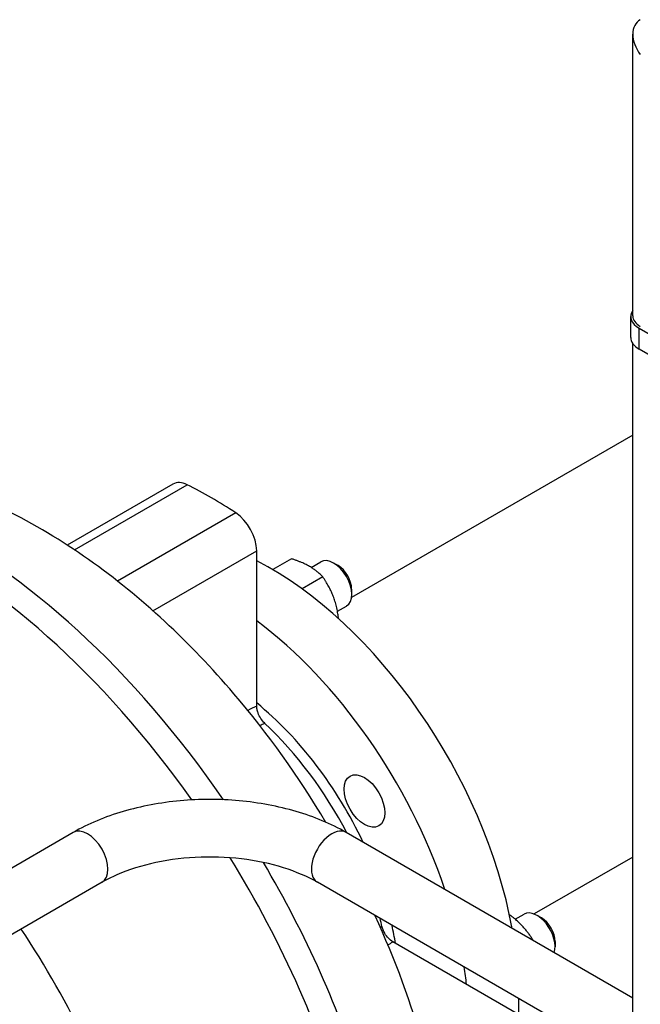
# Model space of a CAD drawing. Header units: millimetres. Extents: x -309 to 8091, y -6405 to -465.
# Tile 12 of 57: x 876 to 973, y -4102 to -3948. Entities that reach past the tile are written whole.
import ezdxf

# ---------------------------------------------------------------- set-up
doc = ezdxf.new("R2010")
doc.units = ezdxf.units.MM
doc.header["$LTSCALE"] = 20
doc.layers.add('02-LINIE-035', color=2, linetype='CONTINUOUS')

msp = doc.modelspace()

# ---------------------------------------------------------------- linework, layer by layer
at = {"layer": '02-LINIE-035'}
for p, q in [((972.18, -3994.71), (972.18, -3950.65)), ((971.85, -3998.07), (971.85, -3994.81)), ((973.17, -3996.64), (1020.55, -4024)), ((973.17, -3999.91), (973.17, -3996.64)), ((972.18, -4110.94), (972.18, -3999.04)), ((1020.55, -4027.26), (973.17, -3999.91)), ((972.18, -4013.35), (928.17, -4038.76)), ((900.25, -4021.01), (883.71, -4030.56)), ((884.85, -4031.31), (902.5, -4021.12)), ((910.07, -4025.49), (891.56, -4036.18)), ((897.12, -4040.83), (913.35, -4031.46)), ((913.35, -4055.73), (913.35, -4031.46)), ((918.79, -4032.7), (915.85, -4034.39)), ((921.85, -4034.04), (923.38, -4033.16)), ((926.08, -4033.76), (925.38, -4033.36)), ((923.69, -4035.53), (920.44, -4037.4)), ((928.2, -4037.44), (928.2, -4038.26)), ((925.98, -4040.89), (927.38, -4040.09)), ((926.14, -4041.84), (926, -4041.92)), ((884.66, -4075.51), (778.59, -4136.75)), ((972.18, -4101.4), (927.34, -4075.51)), ((972.18, -4079.34), (956.74, -4088.25)), ((889.16, -4083.3), (783.09, -4144.54)), ((971.85, -4111.6), (922.84, -4083.3)), ((953.06, -4088.47), (952.92, -4088.55)), ((953.8, -4089.08), (955.2, -4088.27)), ((957.9, -4088.88), (957.2, -4088.47)), ((955.65, -4104.73), (934.64, -4092.59)), ((960.02, -4092.55), (960.02, -4093.37))]:
    msp.add_line(p, q, dxfattribs=at)
for centre, major_axis, ratio, start_param, end_param in [((976.18, -3952.19), (3.21, -3.53), 0.675873, 2.995864, 4.566661), ((976.18, -3952.19), (3.21, -3.53), 0.675873, 2.995864, 4.566661), ((976.35, -3994.81), (-4.5, 0), 0.57735, 5.900404, 7.068583), ((976.18, -3994.71), (-4, 0), 0.57735, 0, 0.785398), ((976.35, -3998.07), (-4.5, 0), 0.57735, 0, 0.785398), ((865.57, -4110.42), (-49.72, 86.12), 0.57735, 4.847399, 6.283185), ((862.04, -4112.46), (-49.72, 86.12), 0.57735, 4.87223, 6.283185), ((902.75, -4025.34), (-2.5, 4.33), 0.57735, 5.569277, 6.283185), ((906.28, -4084.39), (-37.5, 64.95), 0.57735, 5.426298, 5.569277), ((909.82, -4029.42), (-2.5, 4.33), 0.57735, 3.926991, 5.426298), ((915.48, -4079.08), (27.5, -47.63), 0.57735, 1.019598, 2.410767), ((925.38, -4036.62), (-2, 3.46), 0.57735, 3.141593, 6.283185), ((926.08, -4036.21), (-1.5, 2.6), 0.57735, 3.926991, 5.497787), ((907.7, -4083.57), (27.5, -47.63), 0.57735, 1.232179, 2.210222), ((907.7, -4083.57), (-19.75, 34.21), 0.57735, 4.572504, 5.293845), ((906.28, -4084.39), (19.75, -34.21), 0.57735, 1.495936, 2.053952), ((906.28, -4084.39), (-19.75, 34.21), 0.57735, 4.637529, 5.195544), ((925.09, -4079.4), (2.25, 3.9), 0.57735, 0, 3.141593), ((925.09, -4079.4), (2.25, 3.9), 0.57735, 0, 3.141593), ((886.91, -4079.4), (-2.25, 3.9), 0.57735, 3.141593, 6.283185), ((886.91, -4079.4), (-2.25, 3.9), 0.57735, 3.141593, 6.283185), ((862.04, -4112.46), (-49.72, 86.12), 0.57735, 4.292866, 4.762708), ((865.57, -4110.42), (49.72, -86.12), 0.57735, 1.196029, 1.588376), ((957.2, -4091.74), (-2, 3.46), 0.57735, 3.612729, 6.283185), ((906.28, -4084.39), (19.75, -34.21), 0.57735, 1.087641, 1.121718), ((906.28, -4084.39), (-19.75, 34.21), 0.57735, 4.229234, 4.263311), ((907.7, -4083.57), (-19.75, 34.21), 0.57735, 4.130933, 4.210142), ((957.9, -4091.33), (-1.5, 2.6), 0.57735, 3.926991, 5.497787), ((838.4, -4123.58), (43.12, -74.69), 0.57735, 1.439989, 1.681211), ((907.7, -4083.57), (27.5, -47.63), 0.57735, 0.931371, 0.987417), ((915.48, -4079.08), (27.5, -47.63), 0.57735, 0.730826, 0.786046)]:
    msp.add_ellipse(centre, major_axis=major_axis, ratio=ratio, start_param=start_param, end_param=end_param, dxfattribs=at)
msp.add_ellipse((930.2, -4070.58), major_axis=(-2.25, 3.9), ratio=0.57735, dxfattribs=at)
for points, knots in [([(924.19, -4073.92), (919.93, -4066.8), (915.1, -4060.03), (902.95, -4045.79), (895.33, -4038.66), (878.7, -4026.93), (869.67, -4022.3), (851.44, -4017.3), (842.33, -4016.49), (827.2, -4019.09), (821.25, -4021.19), (815.85, -4024.3)], [0.811625, 0.811625, 0.811625, 0.811625, 1.095104, 1.095104, 1.460176, 1.460176, 1.827729, 1.827729, 2.146643, 2.146643, 2.356194, 2.356194, 2.356194, 2.356194]), ([(914.6, -4058.4), (914.38, -4058.19), (914.17, -4057.95), (913.82, -4057.4), (913.67, -4057.11), (913.5, -4056.62), (913.44, -4056.44), (913.37, -4056.07), (913.35, -4055.89), (913.35, -4055.73)], [0, 0, 0, 0, 0.195015, 0.195015, 0.3905394, 0.3905394, 0.5138475, 0.5138475, 0.6371954, 0.6371954, 0.6371954, 0.6371954]), ([(927.34, -4075.51), (924.99, -4074.15), (922.35, -4073.05), (916.7, -4071.39), (913.7, -4070.83), (907.56, -4070.27), (904.43, -4070.27), (898.3, -4070.83), (895.29, -4071.39), (889.65, -4073.05), (887.01, -4074.15), (884.66, -4075.51)], [0, 0, 0, 0, 0.314159, 0.314159, 0.628319, 0.628319, 0.942478, 0.942478, 1.256637, 1.256637, 1.570796, 1.570796, 1.570796, 1.570796]), ([(922.84, -4083.3), (921.34, -4082.43), (919.54, -4081.65), (915.52, -4080.39), (913.29, -4079.91), (908.61, -4079.35), (906.16, -4079.27), (901.34, -4079.53), (898.97, -4079.87), (894.58, -4080.91), (892.57, -4081.61), (890.24, -4082.71), (889.68, -4083), (889.16, -4083.3)], [0, 0, 0, 0, 0.287056, 0.287056, 0.579975, 0.579975, 0.877468, 0.877468, 1.175736, 1.175736, 1.470734, 1.470734, 1.570796, 1.570796, 1.570796, 1.570796]), ([(934.64, -4092.59), (934.41, -4092.46), (934.18, -4092.28), (933.75, -4091.83), (933.56, -4091.57), (933.29, -4091.11), (933.2, -4090.92), (933.05, -4090.55), (932.99, -4090.37), (932.95, -4090.18)], [0, 0, 0, 0, 0.1963323, 0.1963323, 0.3923904, 0.3923904, 0.5148536, 0.5148536, 0.6372501, 0.6372501, 0.6372501, 0.6372501])]:
    msp.add_open_spline(points, degree=3, knots=knots, dxfattribs=at)
for points, weights in [([(923.69, -4035.53), (921.94, -4033.7), (918.79, -4032.7)], [1, 1.15470053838, 1]), ([(926.14, -4041.84), (925.62, -4038.28), (923.69, -4035.53)], [1, 1.15470053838, 1]), ([(926.07, -4041.99), (926.11, -4041.92), (926.14, -4041.84)], [1.01459927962, 1.00768100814, 1]), ([(953.06, -4088.47), (952.98, -4088.46), (952.89, -4088.45)], [1, 1.00768100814, 1.01459927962]), ([(956.6, -4092.4), (955.35, -4090.28), (953.06, -4088.47)], [1.05174795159, 1.1218513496, 1])]:
    msp.add_rational_spline(points, weights, degree=2, dxfattribs=at)
for points in [[(913.35, -4055.73), (912.89, -4055.95), (912.43, -4056.18), (911.96, -4056.41)], [(913.84, -4058.77), (914.09, -4058.65), (914.34, -4058.52), (914.6, -4058.4)], [(939.57, -4109.45), (937.59, -4102.37), (935, -4095.35), (931.87, -4088.52)], [(932.95, -4090.18), (932.86, -4090.24), (932.78, -4090.29), (932.7, -4090.35)], [(933.88, -4093.1), (934.13, -4092.93), (934.39, -4092.76), (934.64, -4092.59)]]:
    msp.add_open_spline(points, degree=3, dxfattribs=at)

doc.saveas('drawing.dxf')
